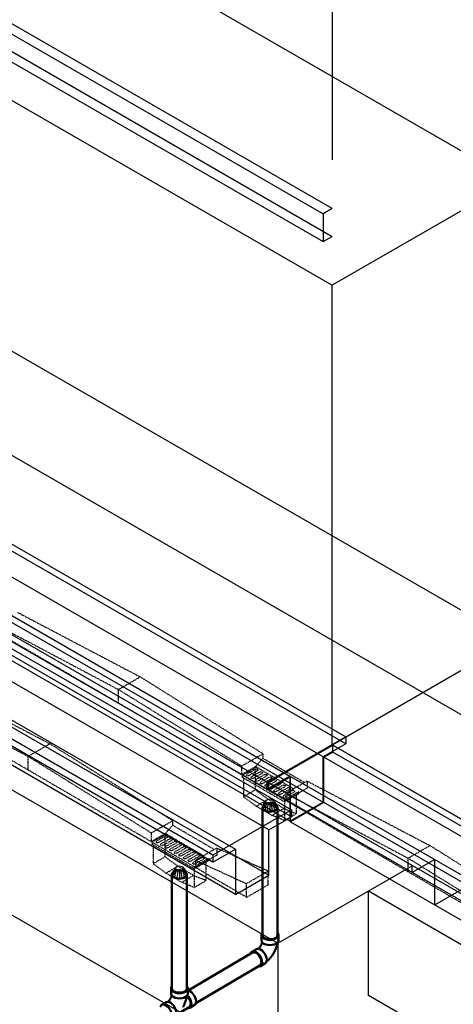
# Model space of a CAD drawing. Header units: inches. Extents: x 169 to 20644, y -1032 to 721.
# Tile 22 of 42: x 2038 to 2140, y -600 to -369. Entities that reach past the tile are written whole.
import ezdxf

# ---------------------------------------------------------------- set-up
doc = ezdxf.new("R2010")
doc.units = ezdxf.units.IN
doc.header["$LTSCALE"] = 0.5
doc.header["$MEASUREMENT"] = 0
doc.linetypes.add('HIDDEN2', pattern=[0.1875, 0.125, -0.0625])
for name, color, linetype in [('M-DETL-LIGHT', 1, 'Continuous'), ('M-SECT-PATT', 8, 'Continuous'), ('P-PIPE', 3, 'Continuous')]:
    doc.layers.add(name, color=color, linetype=linetype)

# ---------------------------------------------------------------- blocks, each defined once
blk = doc.blocks.new('Bend - PVC - Sch 40 - DWV_USACE - Standard-V30-DRAINAGE ISOMETRIC')
at = {"layer": 'P-PIPE', "color": 90, "lineweight": 50}
for p, q in [((1286.15, -165.68), (1286.15, -166.91)), ((1290.11, -166.91), (1290.11, -165.68)), ((1284.96, -168.98), (1283.9, -169.6)), ((1285.91, -173.01), (1286.97, -172.39))]:
    blk.add_line(p, q, dxfattribs=at)
for points in [[(1286.3, -165.28, 0), (1286.22, -165.38, 0), (1286.15, -165.68, 0), (1286.22, -165.98, 0), (1286.42, -166.25, 0), (1286.73, -166.49, 0)], [(1286.73, -166.49, 0), (1287.14, -166.67, 0), (1287.62, -166.78, 0), (1288.13, -166.82, 0), (1288.64, -166.78, 0), (1289.12, -166.67, 0), (1289.53, -166.49, 0), (1289.85, -166.25, 0), (1290.04, -165.98, 0), (1290.11, -165.68, 0), (1290.04, -165.38, 0), (1289.97, -165.28, 0)], [(1286.32, -167.35, 0), (1286.3, -167.41, 0), (1286.28, -167.48, 0), (1286.26, -167.55, 0), (1286.24, -167.63, 0), (1286.21, -167.7, 0), (1286.18, -167.77, 0), (1286.15, -167.85, 0), (1286.12, -167.92, 0), (1286.08, -167.99, 0), (1286.04, -168.07, 0), (1286, -168.14, 0), (1285.96, -168.21, 0), (1285.92, -168.28, 0), (1285.87, -168.35, 0), (1285.83, -168.42, 0), (1285.78, -168.49, 0), (1285.73, -168.56, 0), (1285.68, -168.62, 0), (1285.63, -168.68, 0), (1285.58, -168.74, 0), (1285.53, -168.79, 0), (1285.48, -168.85, 0), (1285.43, -168.89, 0), (1285.42, -168.9, 0)], [(1286.73, -167.71, 0), (1286.42, -167.48, 0), (1286.22, -167.2, 0), (1286.15, -166.91, 0)], [(1290.11, -166.91, 0), (1290.04, -167.2, 0), (1289.85, -167.48, 0), (1289.53, -167.71, 0), (1289.12, -167.89, 0), (1288.64, -168.01, 0), (1288.13, -168.05, 0), (1287.62, -168.01, 0), (1287.14, -167.89, 0), (1286.73, -167.71, 0)], [(1289.85, -167.48, 0), (1289.84, -167.55, 0), (1289.82, -167.71, 0), (1289.79, -167.87, 0), (1289.76, -168.03, 0), (1289.72, -168.18, 0), (1289.68, -168.34, 0), (1289.63, -168.5, 0), (1289.59, -168.65, 0), (1289.53, -168.8, 0), (1289.48, -168.96, 0), (1289.42, -169.11, 0), (1289.35, -169.26, 0), (1289.28, -169.41, 0), (1289.21, -169.56, 0), (1289.14, -169.7, 0), (1289.06, -169.85, 0), (1288.98, -169.99, 0), (1288.89, -170.13, 0), (1288.8, -170.27, 0), (1288.71, -170.4, 0), (1288.62, -170.54, 0), (1288.52, -170.67, 0), (1288.42, -170.8, 0), (1288.32, -170.93, 0), (1288.21, -171.05, 0), (1288.1, -171.17, 0), (1287.99, -171.29, 0), (1287.88, -171.4, 0), (1287.76, -171.51, 0), (1287.64, -171.62, 0), (1287.51, -171.73, 0), (1287.39, -171.83, 0), (1287.33, -171.87, 0)], [(1284.89, -169.7, 0), (1284.53, -169.55, 0), (1284.19, -169.51, 0), (1283.91, -169.6, 0), (1283.69, -169.8, 0), (1283.6, -170, 0)], [(1285.44, -173.09, 0), (1285.62, -173.1, 0), (1285.91, -173.02, 0), (1286.13, -172.81, 0), (1286.26, -172.5, 0), (1286.31, -172.12, 0), (1286.25, -171.67, 0), (1286.11, -171.2, 0), (1285.89, -170.74, 0), (1285.59, -170.32, 0), (1285.25, -169.96, 0), (1284.89, -169.7, 0)], [(1284.96, -168.98, 0), (1284.97, -168.97, 0), (1285.25, -168.89, 0), (1285.59, -168.92, 0), (1285.95, -169.08, 0)], [(1285.95, -169.08, 0), (1286.31, -169.34, 0), (1286.65, -169.69, 0), (1286.95, -170.12, 0), (1287.17, -170.58, 0), (1287.31, -171.05, 0), (1287.37, -171.49, 0), (1287.32, -171.88, 0), (1287.19, -172.19, 0), (1286.97, -172.39, 0)]]:
    blk.add_polyline3d(points, dxfattribs=at)
for centre, start, end in [((1287.17, -166.17), 126.6849, 134.3783), ((1289.1, -166.17), 45.6217, 53.3151)]:
    blk.add_arc(centre, 1.24, start, end, dxfattribs=at)
blk = doc.blocks.new('Tee Reducing Sanitary - PVC - Sch 40 - DWV - Standard-1095242-DRAINAGE ISOMETRIC')
at = {"layer": 'P-PIPE', "color": 90, "lineweight": 50}
for p, q in [((1207.93, -120.52), (1207.93, -121.74)), ((1211.88, -121.74), (1211.88, -120.52)), ((1206.8, -123.78), (1205.73, -124.41)), ((1212.33, -125.12), (1213.39, -124.49)), ((1209.15, -126.73), (1212.22, -124.92)), ((1207.74, -127.82), (1208.8, -127.19))]:
    blk.add_line(p, q, dxfattribs=at)
for points in [[(1208.11, -120.05, 0), (1207.99, -120.22, 0), (1207.93, -120.52, 0), (1207.99, -120.81, 0), (1208.19, -121.09, 0), (1208.51, -121.32, 0)], [(1208.51, -121.32, 0), (1208.92, -121.51, 0), (1209.39, -121.62, 0), (1209.91, -121.66, 0), (1210.42, -121.62, 0), (1210.9, -121.51, 0), (1211.3, -121.32, 0), (1211.62, -121.09, 0), (1211.82, -120.81, 0), (1211.88, -120.52, 0), (1211.82, -120.22, 0), (1211.65, -119.99, 0)], [(1208.1, -122.18, 0), (1208.06, -122.32, 0), (1208.03, -122.39, 0), (1208.01, -122.46, 0), (1207.98, -122.54, 0), (1207.95, -122.61, 0), (1207.92, -122.69, 0), (1207.89, -122.76, 0), (1207.85, -122.84, 0), (1207.81, -122.91, 0), (1207.77, -122.98, 0), (1207.73, -123.06, 0), (1207.69, -123.13, 0), (1207.64, -123.2, 0), (1207.6, -123.27, 0), (1207.55, -123.33, 0), (1207.5, -123.4, 0), (1207.45, -123.46, 0), (1207.4, -123.52, 0), (1207.35, -123.58, 0), (1207.3, -123.64, 0), (1207.25, -123.69, 0), (1207.24, -123.7, 0)], [(1208.51, -122.55, 0), (1208.19, -122.31, 0), (1207.99, -122.04, 0), (1207.93, -121.74, 0)], [(1211.88, -121.74, 0), (1211.82, -122.04, 0), (1211.62, -122.31, 0), (1211.3, -122.55, 0), (1210.9, -122.73, 0), (1210.42, -122.84, 0), (1209.91, -122.88, 0), (1209.39, -122.84, 0), (1208.92, -122.73, 0), (1208.51, -122.55, 0)], [(1211.61, -122.37, 0), (1211.61, -122.39, 0), (1211.59, -122.55, 0), (1211.56, -122.7, 0), (1211.53, -122.86, 0), (1211.49, -123.02, 0), (1211.45, -123.18, 0), (1211.41, -123.33, 0), (1211.36, -123.49, 0), (1211.31, -123.64, 0), (1211.25, -123.8, 0), (1211.19, -123.95, 0), (1211.12, -124.1, 0), (1211.06, -124.25, 0), (1210.98, -124.4, 0), (1210.91, -124.54, 0), (1210.83, -124.69, 0), (1210.75, -124.83, 0), (1210.72, -124.88, 0)], [(1211.69, -122.28, 0), (1211.93, -122.54, 0), (1212.19, -122.91, 0), (1212.39, -123.32, 0), (1212.52, -123.73, 0), (1212.56, -124.13, 0), (1212.53, -124.47, 0), (1212.41, -124.74, 0), (1212.21, -124.92, 0)], [(1211.78, -125.18, 0), (1212.04, -125.21, 0), (1212.33, -125.12, 0), (1212.55, -124.91, 0), (1212.68, -124.61, 0), (1212.73, -124.22, 0), (1212.68, -123.78, 0), (1212.53, -123.31, 0), (1212.31, -122.85, 0), (1212.01, -122.42, 0), (1211.76, -122.16, 0)], [(1211.9, -121.01, 0), (1212.01, -121.02, 0), (1212.37, -121.18, 0)], [(1212.37, -121.18, 0), (1212.74, -121.44, 0), (1213.08, -121.8, 0), (1213.37, -122.22, 0), (1213.59, -122.68, 0), (1213.74, -123.15, 0), (1213.79, -123.59, 0), (1213.74, -123.98, 0), (1213.61, -124.29, 0), (1213.4, -124.48, 0)], [(1206.72, -124.51, 0), (1206.36, -124.35, 0), (1206.03, -124.32, 0), (1205.74, -124.41, 0), (1205.52, -124.61, 0), (1205.42, -124.84, 0)], [(1207.12, -127.88, 0), (1207.45, -127.91, 0), (1207.74, -127.82, 0), (1207.96, -127.62, 0), (1208.09, -127.31, 0), (1208.14, -126.92, 0), (1208.09, -126.48, 0), (1207.94, -126.01, 0), (1207.72, -125.55, 0), (1207.43, -125.13, 0), (1207.09, -124.77, 0), (1206.72, -124.51, 0)], [(1206.8, -123.78, 0), (1207.09, -123.69, 0), (1207.42, -123.73, 0), (1207.79, -123.88, 0)], [(1207.79, -123.88, 0), (1208.15, -124.15, 0), (1208.49, -124.5, 0), (1208.78, -124.92, 0), (1209, -125.39, 0), (1209.15, -125.85, 0), (1209.2, -126.3, 0), (1209.16, -126.69, 0), (1209.02, -126.99, 0), (1208.8, -127.2, 0)]]:
    blk.add_polyline3d(points, dxfattribs=at)
blk = doc.blocks.new('Mechanical_Box_H_rvt-1-DRAINAGE ISOMETRIC')
at = {"layer": 'M-DETL-LIGHT', "linetype": 'HIDDEN2'}
for p, q in [((2037.88, -507.8), (2066.63, -522.92)), ((2090.37, -545.88), (2032.57, -512.18)), ((2032.85, -510.67), (2061.54, -525.89)), ((2016.72, -523.5), (2045.48, -538.62)), ((2061.54, -525.89), (2066.63, -522.92)), ((2095.39, -540.95), (2066.63, -522.92)), ((2011.7, -526.37), (2040.38, -541.59)), ((2061.54, -529.13), (2061.54, -525.89)), ((2090.37, -543.82), (2061.54, -525.89)), ((2069.22, -561.57), (2011.42, -527.88)), ((2040.38, -541.59), (2045.48, -538.62)), ((2074.24, -556.65), (2045.48, -538.62)), ((2040.38, -544.82), (2040.38, -541.59)), ((2069.22, -559.52), (2040.38, -541.59)), ((2095.39, -541.01), (2090.37, -543.88)), ((2093.69, -543.97), (2095.39, -542.03)), ((2095.39, -541.01), (2095.39, -542.03)), ((2105.15, -547.72), (2095.39, -542.03)), ((2090.37, -543.88), (2090.37, -545.88)), ((2093.69, -543.97), (2090.37, -545.88)), ((2093.89, -544.09), (2090.57, -545.99)), ((2093.68, -544.57), (2091.65, -545.74)), ((2094.11, -544.93), (2092.07, -546.1)), ((2093.59, -544.65), (2093.59, -549.42)), ((2102.6, -549.18), (2093.69, -543.98)), ((2100.73, -551.92), (2090.37, -545.88)), ((2090.57, -545.99), (2090.57, -546.49)), ((2100.45, -552.26), (2090.57, -546.49)), ((2090.81, -546.63), (2090.81, -551.04)), ((2094.75, -545.2), (2092.72, -546.36)), ((2095.19, -545.56), (2093.14, -546.73)), ((2095.83, -545.83), (2093.8, -546.99)), ((2096.26, -546.18), (2094.21, -547.35)), ((2096.9, -546.45), (2094.87, -547.61)), ((2097.34, -546.81), (2095.29, -547.98)), ((2097.98, -547.08), (2095.95, -548.24)), ((2090.81, -551.04), (2093.59, -549.42)), ((2096.61, -551.64), (2093.59, -549.42)), ((2098.41, -547.43), (2096.36, -548.6)), ((2099.05, -547.71), (2097.02, -548.87)), ((2099.48, -548.06), (2097.44, -549.23)), ((2100.12, -548.33), (2098.09, -549.49)), ((2100.56, -548.69), (2098.51, -549.86)), ((2101.2, -548.96), (2099.17, -550.12)), ((2101.63, -549.31), (2099.58, -550.48)), ((2102.27, -549.58), (2100.24, -550.74)), ((2105.76, -547.37), (2100.73, -550.24)), ((2105.76, -549.04), (2100.73, -551.92)), ((2105.76, -547.37), (2134.52, -562.49)), ((2105.76, -547.37), (2105.76, -549.04)), ((2093.83, -553.26), (2090.81, -551.04)), ((2093.83, -553.26), (2096.61, -551.64)), ((2100.3, -553.79), (2096.61, -551.64)), ((2103.77, -549.86), (2100.45, -551.75)), ((2103.77, -550.36), (2100.45, -552.26)), ((2158.25, -585.45), (2100.45, -551.75)), ((2100.45, -551.75), (2100.45, -552.26)), ((2102.71, -549.94), (2100.66, -551.11)), ((2100.73, -550.24), (2129.42, -565.46)), ((2100.73, -550.24), (2100.73, -551.92)), ((2103.2, -550.69), (2103.2, -555.02)), ((2103.77, -549.86), (2103.77, -550.36)), ((2097.52, -555.41), (2093.83, -553.26)), ((2097.52, -555.41), (2100.3, -553.79)), ((2103.2, -555.02), (2100.3, -553.79)), ((2100.42, -552.24), (2100.42, -556.64)), ((2100.42, -556.64), (2097.52, -555.41)), ((2100.42, -556.64), (2103.2, -555.02)), ((2074.24, -556.7), (2069.22, -559.57)), ((2072.54, -559.67), (2074.24, -557.73)), ((2074.24, -556.7), (2074.24, -557.73)), ((2084, -563.41), (2074.24, -557.73)), ((2069.22, -559.57), (2069.22, -561.57)), ((2072.54, -559.67), (2069.22, -561.57)), ((2072.73, -559.79), (2069.42, -561.69)), ((2072.53, -560.27), (2070.5, -561.43)), ((2072.96, -560.62), (2070.91, -561.8)), ((2073.6, -560.9), (2071.57, -562.06)), ((2072.44, -560.35), (2072.44, -565.11)), ((2081.45, -564.87), (2072.54, -559.67)), ((2079.58, -567.61), (2069.22, -561.57)), ((2069.42, -561.69), (2069.42, -562.19)), ((2079.3, -567.95), (2069.42, -562.19)), ((2069.66, -562.33), (2069.66, -566.73)), ((2074.04, -561.25), (2071.99, -562.42)), ((2074.68, -561.52), (2072.65, -562.68)), ((2075.11, -561.88), (2073.06, -563.05)), ((2075.75, -562.15), (2073.72, -563.31)), ((2076.19, -562.5), (2074.14, -563.67)), ((2076.83, -562.77), (2074.8, -563.93)), ((2077.26, -563.13), (2075.21, -564.3)), ((2077.9, -563.4), (2075.87, -564.56)), ((2084.61, -563.07), (2079.58, -565.94)), ((2084.61, -563.07), (2084.61, -564.74)), ((2084.61, -563.07), (2096.64, -568.45)), ((2129.42, -565.46), (2134.52, -562.49)), ((2163.28, -580.52), (2134.52, -562.49)), ((2069.66, -566.73), (2072.44, -565.11)), ((2075.46, -567.34), (2072.44, -565.11)), ((2078.33, -563.75), (2076.29, -564.93)), ((2078.97, -564.03), (2076.94, -565.19)), ((2079.41, -564.38), (2077.36, -565.55)), ((2080.05, -564.65), (2078.02, -565.81)), ((2080.48, -565.01), (2078.43, -566.18)), ((2081.12, -565.28), (2079.09, -566.44)), ((2082.62, -565.55), (2079.3, -567.45)), ((2081.56, -565.63), (2079.51, -566.8)), ((2084.61, -564.74), (2079.58, -567.61)), ((2082.62, -565.55), (2082.62, -566.05)), ((2129.42, -568.7), (2129.42, -565.46)), ((2158.25, -583.39), (2129.42, -565.46)), ((2072.68, -568.96), (2069.66, -566.73)), ((2072.68, -568.96), (2075.46, -567.34)), ((2079.14, -569.49), (2075.46, -567.34)), ((2079.27, -567.93), (2079.27, -572.34)), ((2082.62, -566.05), (2079.3, -567.95)), ((2079.3, -567.45), (2079.3, -567.95)), ((2091.54, -574.59), (2079.3, -567.45)), ((2079.58, -565.94), (2079.58, -567.61)), ((2079.58, -565.94), (2091.54, -571.42)), ((2082.05, -566.38), (2082.05, -570.72)), ((2076.37, -571.11), (2072.68, -568.96)), ((2076.37, -571.11), (2079.14, -569.49)), ((2082.05, -570.72), (2079.14, -569.49)), ((2091.54, -571.42), (2096.64, -568.45)), ((2096.64, -571.68), (2096.64, -568.45)), ((2079.27, -572.34), (2076.37, -571.11)), ((2079.27, -572.34), (2082.05, -570.72)), ((2091.54, -574.66), (2091.54, -571.42)), ((2091.54, -574.66), (2096.64, -571.68))]:
    blk.add_line(p, q, dxfattribs=at)
at = {"layer": 'M-DETL-LIGHT', "linetype": 'Continuous'}
for p, q in [((2097, -552.44), (2097, -554.35)), ((2075.85, -568.13), (2075.85, -570.04))]:
    blk.add_line(p, q, dxfattribs=at)
at = {"layer": 'M-DETL-LIGHT', "color": 1, "linetype": 'Continuous'}
for centre, radius, start, end in [((2097.18, -553.39), 1.78, 95.745, 183.3375), ((2096.82, -553.39), 1.78, 356.6625, 84.255), ((2097.15, -553.44), 1.67, 129.6759, 176.1977), ((2097.69, -553.87), 2.13, 131.7697, 173.1765), ((2098.63, -554.08), 2.73, 141.495, 179.1974), ((2102.79, -554.67), 6.43, 159.6343, 176.2953), ((2091.21, -554.67), 6.43, 3.7047, 20.3657), ((2095.38, -554.08), 2.73, 0.8026, 38.505), ((2096.31, -553.87), 2.13, 6.8235, 48.2303), ((2096.86, -553.44), 1.67, 3.8023, 50.3241), ((2076.03, -569.08), 1.78, 95.745, 183.3375), ((2076, -569.14), 1.67, 129.6759, 176.1977), ((2076.54, -569.57), 2.13, 131.7697, 173.1765), ((2075.67, -569.08), 1.78, 356.6625, 84.255), ((2075.16, -569.57), 2.13, 6.8235, 48.2303), ((2075.71, -569.14), 1.67, 3.8023, 50.3241), ((2077.48, -569.77), 2.73, 141.495, 179.1974), ((2081.64, -570.37), 6.43, 159.6343, 176.2953), ((2070.06, -570.37), 6.43, 3.7047, 20.3657), ((2074.23, -569.77), 2.73, 0.8026, 38.505)]:
    blk.add_arc(centre, radius, start, end, dxfattribs=at)
at = {"layer": 'M-DETL-LIGHT', "linetype": 'HIDDEN2', "extrusion": (0, 0, -1)}
for centre, start_param, end_param in [((2093.88, -544.76), 4.095331, 7.203451), ((2091.88, -545.91), 0.920266, 4.095331), ((2092.95, -546.53), 0.920266, 4.095331), ((2094.03, -547.16), 0.920266, 4.095331), ((2094.95, -545.39), 4.095331, 7.203451), ((2096.03, -546.02), 4.095331, 7.203451), ((2097.1, -546.64), 4.095331, 7.203451), ((2098.17, -547.27), 4.095331, 7.203451), ((2095.1, -547.78), 0.920266, 4.095331), ((2096.18, -548.41), 0.920266, 4.095331), ((2097.25, -549.04), 0.920266, 4.095331), ((2098.32, -549.66), 0.920266, 4.095331), ((2099.25, -547.89), 4.095331, 7.203451), ((2100.32, -548.52), 4.095331, 7.203451), ((2101.4, -549.15), 4.095331, 7.203451), ((2102.47, -549.77), 4.095331, 7.203451), ((2099.4, -550.29), 0.920266, 4.095331), ((2100.47, -550.91), 0.920266, 4.095331), ((2072.73, -560.46), 4.095331, 7.203451), ((2073.8, -561.08), 4.095331, 7.203451), ((2070.73, -561.6), 0.920266, 4.095331), ((2071.8, -562.23), 0.920266, 4.095331), ((2072.88, -562.85), 0.920266, 4.095331), ((2073.95, -563.48), 0.920266, 4.095331), ((2074.87, -561.71), 4.095331, 7.203451), ((2075.95, -562.34), 4.095331, 7.203451), ((2077.02, -562.96), 4.095331, 7.203451), ((2078.1, -563.59), 4.095331, 7.203451), ((2075.02, -564.11), 0.920266, 4.095331), ((2076.1, -564.73), 0.920266, 4.095331), ((2077.17, -565.36), 0.920266, 4.095331), ((2079.17, -564.21), 4.095331, 7.203451), ((2080.24, -564.84), 4.095331, 7.203451), ((2081.32, -565.47), 4.095331, 7.203451), ((2078.25, -565.98), 0.920266, 4.095331), ((2079.32, -566.61), 0.920266, 4.095331)]:
    blk.add_ellipse(centre, major_axis=(0.355, 0.042), ratio=0.675017, start_param=start_param, end_param=end_param, dxfattribs=at)
at = {"layer": 'M-DETL-LIGHT', "linetype": 'HIDDEN2'}
for centre in [(2097, -553.49), (2075.85, -569.19)]:
    blk.add_ellipse(centre, major_axis=(1.6, 0), ratio=0.6329, start_param=0, end_param=3.141593, dxfattribs=at)
at = {"layer": 'M-DETL-LIGHT', "extrusion": (0, 0, -1)}
for centre in [(2097, -553.49), (2075.85, -569.19)]:
    blk.add_ellipse(centre, major_axis=(1.6, 0), ratio=0.6329, start_param=0, end_param=3.141593, dxfattribs=at)
at = {"layer": 'P-PIPE', "color": 90, "lineweight": 50}
for p, q in [((2095.29, -553.67), (2095.29, -583.47)), ((2098.79, -583.47), (2098.79, -553.46)), ((2074.08, -569.24), (2074.08, -595.96)), ((2077.58, -595.96), (2077.58, -569.26)), ((2092.93, -587.59), (2077.89, -596.45)), ((2079.67, -599.46), (2094.71, -590.6))]:
    blk.add_line(p, q, dxfattribs=at)
for points in [[(2095.81, -552.83, 0), (2095.53, -553.04, 0), (2095.35, -553.29, 0), (2095.29, -553.55, 0), (2095.35, -553.81, 0), (2095.53, -554.05, 0), (2095.81, -554.26, 0)], [(2098.28, -552.83, 0), (2097.92, -552.67, 0), (2097.5, -552.57, 0), (2097.04, -552.54, 0), (2096.59, -552.57, 0), (2096.17, -552.67, 0), (2095.81, -552.83, 0)], [(2098.28, -554.26, 0), (2098.56, -554.05, 0), (2098.73, -553.81, 0), (2098.79, -553.55, 0), (2098.73, -553.29, 0), (2098.56, -553.04, 0), (2098.28, -552.83, 0)], [(2095.81, -554.26, 0), (2096.17, -554.42, 0), (2096.59, -554.52, 0), (2097.04, -554.56, 0), (2097.5, -554.52, 0), (2097.92, -554.42, 0), (2098.28, -554.26, 0)], [(2074.59, -568.56, 0), (2074.32, -568.77, 0), (2074.14, -569.01, 0), (2074.08, -569.27, 0), (2074.14, -569.53, 0), (2074.32, -569.78, 0), (2074.59, -569.99, 0)], [(2077.07, -568.56, 0), (2076.71, -568.4, 0), (2076.28, -568.3, 0), (2075.83, -568.26, 0), (2075.38, -568.3, 0), (2074.96, -568.4, 0), (2074.59, -568.56, 0)], [(2074.59, -569.99, 0), (2074.96, -570.15, 0), (2075.38, -570.25, 0), (2075.83, -570.28, 0), (2076.28, -570.25, 0), (2076.71, -570.15, 0), (2077.07, -569.99, 0)], [(2077.07, -569.99, 0), (2077.35, -569.78, 0), (2077.52, -569.53, 0), (2077.58, -569.27, 0), (2077.52, -569.01, 0), (2077.35, -568.77, 0), (2077.07, -568.56, 0)], [(2095.81, -584.18, 0), (2095.53, -583.97, 0), (2095.35, -583.73, 0), (2095.29, -583.47, 0)], [(2098.28, -584.18, 0), (2097.92, -584.34, 0), (2097.5, -584.44, 0), (2097.04, -584.48, 0), (2096.59, -584.44, 0), (2096.17, -584.34, 0), (2095.81, -584.18, 0)], [(2098.79, -583.47, 0), (2098.73, -583.73, 0), (2098.56, -583.97, 0), (2098.28, -584.18, 0)], [(2092.93, -587.58, 0), (2093.19, -587.51, 0), (2093.48, -587.54, 0), (2093.8, -587.67, 0)], [(2093.8, -587.67, 0), (2094.13, -587.91, 0), (2094.43, -588.22, 0), (2094.68, -588.6, 0), (2094.88, -589, 0), (2095.01, -589.42, 0), (2095.05, -589.81, 0)], [(2095.05, -589.81, 0), (2095.02, -590.15, 0), (2094.9, -590.42, 0), (2094.7, -590.61, 0)], [(2074.59, -596.68, 0), (2074.32, -596.47, 0), (2074.14, -596.22, 0), (2074.08, -595.96, 0), (2074.08, -595.95, 0)], [(2077.07, -596.68, 0), (2076.71, -596.84, 0), (2076.28, -596.94, 0), (2075.83, -596.97, 0), (2075.38, -596.94, 0), (2074.96, -596.84, 0), (2074.59, -596.68, 0)], [(2077.58, -595.96, 0), (2077.52, -596.22, 0), (2077.35, -596.47, 0), (2077.07, -596.68, 0)]]:
    blk.add_polyline3d(points, dxfattribs=at)
for name, p in [('Bend - PVC - Sch 40 - DWV_USACE - Standard-V30-DRAINAGE ISOMETRIC', (808.91, -417.79)), ('Tee Reducing Sanitary - PVC - Sch 40 - DWV - Standard-1095242-DRAINAGE ISOMETRIC', (865.93, -475.45))]:
    blk.add_blockref(name, p, dxfattribs=at)

msp = doc.modelspace()

# ---------------------------------------------------------------- linework, layer by layer
at = {"layer": 'M-SECT-PATT', "lineweight": -3}
for p, q in [((773.78, 282.56), (2187.99, -533.94)), ((2179.5, -553.53), (782.26, 253.17)), ((1550.09, -253.83), (2096.76, -569.45)), ((2088.98, -573.94), (1542.31, -258.32)), ((2096.76, -558.83), (1586.24, -264.08)), ((2083.68, -564.75), (1573.16, -270)), ((1578.46, -268.57), (2088.98, -563.32)), ((2083.68, -566.38), (1573.16, -271.64)), ((1562.91, -275.92), (2098.89, -585.38)), ((1933.43, -279.19), (2154.05, -406.56)), ((2111.62, -413.09), (1886.76, -283.27)), ((1884.64, -284.5), (2109.5, -414.32)), ((1891, -292.25), (2111.62, -419.63)), ((1888.88, -293.48), (2109.5, -420.85)), ((1891, -303.68), (2111.62, -431.06)), ((2098.89, -614.77), (1562.91, -305.32)), ((2111.62, -359.21), (2111.62, -401.66)), ((1852.72, -404.06), (2109.49, -552.3)), ((2101.71, -556.79), (1844.94, -408.55)), ((2154.05, -406.56), (2111.62, -431.06)), ((1894.17, -409.62), (2114.79, -536.99)), ((1855.99, -412.07), (2102.06, -554.14)), ((2114.79, -538.62), (1894.17, -411.25)), ((2111.62, -413.09), (2109.5, -414.32)), ((2102.06, -555.77), (1855.99, -413.7)), ((2109.49, -541.69), (1888.87, -414.31)), ((2109.5, -414.32), (2109.5, -420.85)), ((2096.41, -547.61), (1875.79, -420.23)), ((1881.09, -418.8), (2101.71, -546.18)), ((2109.5, -420.85), (2111.62, -419.63)), ((2096.41, -549.24), (1875.79, -421.86)), ((2111.62, -538.84), (2111.62, -431.06)), ((2111.62, -538.84), (2187.99, -494.74)), ((2114.79, -536.99), (2096.41, -547.61)), ((2114.79, -536.99), (2114.79, -538.62)), ((2096.59, -547.7), (2111.79, -538.93)), ((2114.79, -538.62), (2109.49, -541.69)), ((2489.92, -757.25), (2111.62, -538.84)), ((2111.79, -538.93), (2400.11, -705.39)), ((2111.79, -540.56), (2111.79, -538.93)), ((2109.49, -552.3), (2109.49, -541.69)), ((2109.67, -541.78), (2111.79, -540.56)), ((2397.99, -708.25), (2109.67, -541.78)), ((2109.67, -552.4), (2109.67, -541.78)), ((2400.11, -707.02), (2111.79, -540.56)), ((2101.71, -546.18), (2096.41, -549.24)), ((2096.59, -549.34), (2101.89, -546.28)), ((2101.71, -546.18), (2101.71, -556.79)), ((2101.89, -546.28), (2390.21, -712.74)), ((2101.89, -556.89), (2101.89, -546.28)), ((2096.41, -549.24), (2096.41, -547.61)), ((2384.91, -714.17), (2096.59, -547.7)), ((2096.59, -547.7), (2096.59, -549.34)), ((2384.91, -715.8), (2096.59, -549.34)), ((2102.06, -554.14), (2083.68, -564.75)), ((2101.71, -556.79), (2109.49, -552.3)), ((2109.67, -552.4), (2101.89, -556.89)), ((2102.06, -554.14), (2102.06, -555.77)), ((2397.99, -718.86), (2109.67, -552.4)), ((2096.76, -558.83), (2102.06, -555.77)), ((2101.89, -556.89), (2390.21, -723.35)), ((2096.76, -569.45), (2096.76, -558.83)), ((2083.68, -566.38), (2088.98, -563.32)), ((2088.98, -563.32), (2088.98, -573.94)), ((2083.68, -564.75), (2083.68, -566.38)), ((2098.89, -585.38), (2130.36, -567.21)), ((2135.67, -565.78), (2130.36, -568.84)), ((2130.36, -568.84), (2130.36, -567.21)), ((2135.67, -576.39), (2135.67, -565.78)), ((2088.98, -573.94), (2096.76, -569.45)), ((2135.67, -576.39), (2143.45, -571.9)), ((2120.11, -573.13), (2474.37, -777.66)), ((2120.11, -597.62), (2120.11, -573.13)), ((2098.89, -585.38), (2098.89, -614.77)), ((2474.37, -802.16), (2120.11, -597.62))]:
    msp.add_line(p, q, dxfattribs=at)

# ---------------------------------------------------------------- block references
at = {"layer": 'P-PIPE', "lineweight": -3}
msp.add_blockref('Mechanical_Box_H_rvt-1-DRAINAGE ISOMETRIC', (0, 0), dxfattribs=at)

doc.saveas('drawing.dxf')
